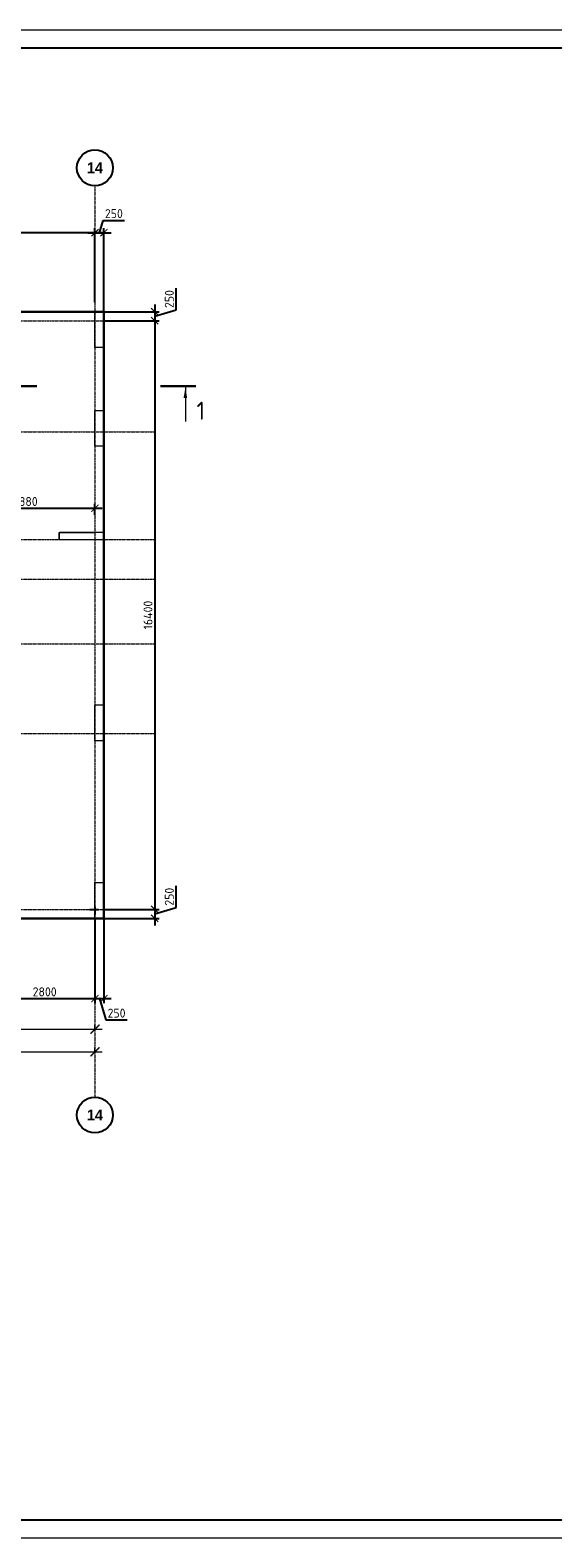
# Model space of a CAD drawing. Header units: millimetres. Extents: x -42044588 to 856694, y -806701 to 941911.
# Tile 146 of 256: x -151375 to -136809, y -299816 to -257816. Entities that reach past the tile are written whole.
import ezdxf

# ---------------------------------------------------------------- set-up
doc = ezdxf.new("R2010")
doc.units = ezdxf.units.MM
for name, pattern in [('______5', [1100, 800, -100, 100, -100]), ('DASHED', [7, 5, -2, 0]), ('осевая', [50.8, 31.75, -6.35, 6.35, -6.35])]:
    doc.linetypes.add(name, pattern=pattern)
doc.layers.add('Колонна_ бетон', color=7, linetype='Continuous', lineweight=50, true_color=0xb4b496)
for name, color, linetype, lineweight in [('Оси', 40, '______5', 18), ('Перекрытие ж_бетон', 1, 'Continuous', 30), ('РАЗМЕРЫ', 1, 'Continuous', 9), ('СТЕНЫ', 3, 'Continuous', 30), ('ТОНКИЕ', 7, 'Continuous', 9), ('Узлы', 7, 'Continuous', 0)]:
    doc.layers.add(name, color=color, linetype=linetype, lineweight=lineweight)
doc.layers.add('ТОЛСТЫЕ_ОСНОВНЫЕ', color=6, linetype='Continuous')
doc.styles.add('Century Gothic', font='GOTHIC.TTF')
doc.styles.add('GOST-2.304_Type-B', font='GOST_Common.ttf')
doc.dimstyles.new('СПДС', dxfattribs={"dimscale": 100, "dimtxt": 2.5, "dimasz": 2, "dimexe": 1.25, "dimexo": 0, "dimtad": 1, "dimdec": 0, "dimrnd": 5, "dimtxsty": 'GOST-2.304_Type-B', "dimblk": 'ARCHTICK', "dimcen": 2.5, "dimdle": 2, "dimclrd": 1, "dimclre": 1, "dimclrt": 1, "dimadec": 0, "dimazin": 2, "dimtfac": 0.75, "dimtdec": 0, "dimtmove": 1, "dimatfit": 3, "dimfxl": 0, "dimtolj": 1, "dimarcsym": 0})

# ---------------------------------------------------------------- blocks, each defined once
blk = doc.blocks.new('_ArchTick')
at = {"color": 0, "linetype": 'ByBlock', "const_width": 0.15}
blk.add_lwpolyline([(-0.5, -0.5), (0.5, 0.5)], dxfattribs=at)
blk = doc.blocks.new('*D6710')
at = {"color": 1, "lineweight": -2, "transparency": 16777216}
for p, q in [((-85905, -346670), (-38705, -346670)), ((-85705, -346670), (-85705, -346545)), ((-38905, -346670), (-38905, -346545))]:
    blk.add_line(p, q, dxfattribs=at)
at = {"layer": 'DEFPOINTS', "color": 0, "transparency": 16777216}
for p in [(-85705, -346670), (-38905, -346670), (-38905, -346670)]:
    blk.add_point(p, dxfattribs=at)
at = {"color": 1, "lineweight": -2, "transparency": 16777216, "xscale": 250, "yscale": 250, "zscale": 250, "rotation": 180}
blk.add_blockref('_ArchTick', (-85705, -346670), dxfattribs=at)
at = {"color": 1, "lineweight": -2, "transparency": 16777216, "xscale": 250, "yscale": 250, "zscale": 250}
blk.add_blockref('_ArchTick', (-38905, -346670), dxfattribs=at)
at = {"color": 1, "transparency": 16777216, "insert": (-67487, -346445), "char_height": 250, "width": 104166.67, "attachment_point": 5, "style": 'GOST-2.304_Type-B'}
blk.add_mtext('\\A1;46800', dxfattribs=at)
blk = doc.blocks.new('NSY101')
at = {"color": 0, "linetype": 'ByBlock', "lineweight": -2}
blk.add_circle((0, 0), 50, dxfattribs=at)
blk = doc.blocks.new('СЛОЖНЫЙ_ОБЪЕКТ_21')
at = {"layer": 'Оси', "color": 16, "linetype": 'Continuous', "lineweight": 25, "transparency": 33554687, "xscale": 9.999999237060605, "yscale": 9.999999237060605, "zscale": 9.999999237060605}
blk.add_blockref('NSY101', (51513, -989), dxfattribs=at)
at = {"layer": 'Оси', "color": 16, "linetype": 'Continuous', "lineweight": 25, "transparency": 33554687, "insert": (51513, -989), "char_height": 300, "width": 620, "attachment_point": 5, "style": 'Century Gothic'}
blk.add_mtext('\\A1;{\\fCentury Gothic|i0|b1;\\H300.000000;\\W1.000000;\\C16;14}\\P', dxfattribs=at)
blk = doc.blocks.new('СЛОЖНЫЙ_ОБЪЕКТ_41')
at = {"layer": 'Оси', "color": 16, "linetype": 'Continuous', "lineweight": 25, "transparency": 33554687, "xscale": 9.999999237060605, "yscale": 9.999999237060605, "zscale": 9.999999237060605}
blk.add_blockref('NSY101', (51513, -43009), dxfattribs=at)
at = {"layer": 'Оси', "color": 16, "linetype": 'Continuous', "lineweight": 25, "transparency": 33554687, "insert": (51513, -43009), "char_height": 300, "width": 620, "attachment_point": 5, "style": 'Century Gothic'}
blk.add_mtext('\\A1;{\\fCentury Gothic|i0|b1;\\H300.000000;\\W1.000000;\\C16;14}\\P', dxfattribs=at)
blk = doc.blocks.new('*D6728')
at = {"color": 1, "lineweight": -2, "transparency": 16777216}
for p, q in [((-45305, -346039), (-38705, -346039)), ((-45105, -346039), (-45105, -345914)), ((-38905, -346039), (-38905, -345914))]:
    blk.add_line(p, q, dxfattribs=at)
at = {"layer": 'DEFPOINTS', "color": 0, "transparency": 16777216}
for p in [(-45105, -346039), (-38905, -346039), (-38905, -346039)]:
    blk.add_point(p, dxfattribs=at)
at = {"color": 1, "lineweight": -2, "transparency": 16777216, "xscale": 250, "yscale": 250, "zscale": 250, "rotation": 180}
blk.add_blockref('_ArchTick', (-45105, -346039), dxfattribs=at)
at = {"color": 1, "lineweight": -2, "transparency": 16777216, "xscale": 250, "yscale": 250, "zscale": 250}
blk.add_blockref('_ArchTick', (-38905, -346039), dxfattribs=at)
at = {"color": 1, "transparency": 16777216, "insert": (-42030, -345814), "char_height": 250, "width": 83333.33, "attachment_point": 5, "style": 'GOST-2.304_Type-B'}
blk.add_mtext('\\A1;6200', dxfattribs=at)
blk = doc.blocks.new('*D773')
at = {"layer": 'DEFPOINTS', "color": 0, "transparency": 16777216}
for p in [(-149320, -263458), (-149570, -265389), (-149320, -265659)]:
    blk.add_point(p, dxfattribs=at)
at = {"layer": 'РАЗМЕРЫ', "color": 1, "lineweight": -2, "transparency": 16777216}
for p, q in [((-149570, -265389), (-149570, -263333)), ((-149445, -263458), (-149342, -263115)), ((-149342, -263115), (-148742, -263115)), ((-149320, -265659), (-149320, -263333)), ((-149770, -263458), (-149120, -263458))]:
    blk.add_line(p, q, dxfattribs=at)
at = {"layer": 'РАЗМЕРЫ', "color": 1, "lineweight": -2, "transparency": 16777216, "xscale": 200, "yscale": 200, "zscale": 200, "rotation": 180}
blk.add_blockref('_ArchTick', (-149570, -263458), dxfattribs=at)
at = {"layer": 'РАЗМЕРЫ', "color": 1, "lineweight": -2, "transparency": 16777216, "xscale": 200, "yscale": 200, "zscale": 200}
blk.add_blockref('_ArchTick', (-149320, -263458), dxfattribs=at)
at = {"layer": 'РАЗМЕРЫ', "color": 1, "lineweight": 0, "transparency": 16777216, "insert": (-149042, -262927), "char_height": 250, "attachment_point": 5, "style": 'GOST-2.304_Type-B'}
blk.add_mtext('\\A1;250', dxfattribs=at)
blk = doc.blocks.new('*D774')
at = {"layer": 'DEFPOINTS', "color": 0, "transparency": 16777216}
for p in [(-149320, -265659), (-149320, -265909), (-147903, -265909)]:
    blk.add_point(p, dxfattribs=at)
at = {"layer": 'РАЗМЕРЫ', "color": 1, "lineweight": -2, "transparency": 16777216}
for p, q in [((-147310, -265606), (-147310, -265006)), ((-149320, -265659), (-147778, -265659)), ((-147903, -265459), (-147903, -266109)), ((-147903, -265784), (-147310, -265606)), ((-149320, -265909), (-147778, -265909))]:
    blk.add_line(p, q, dxfattribs=at)
at = {"layer": 'РАЗМЕРЫ', "color": 1, "lineweight": -2, "transparency": 16777216, "xscale": 200, "yscale": 200, "zscale": 200}
for p, rotation in [((-147903, -265659), 90), ((-147903, -265909), 270)]:
    blk.add_blockref('_ArchTick', p, dxfattribs=dict(at, rotation=rotation))
at = {"layer": 'РАЗМЕРЫ', "color": 1, "lineweight": 0, "transparency": 16777216, "insert": (-147497, -265306), "char_height": 250, "attachment_point": 5, "rotation": 90, "style": 'GOST-2.304_Type-B'}
blk.add_mtext('\\A1;250', dxfattribs=at)
blk = doc.blocks.new('*D775')
at = {"layer": 'DEFPOINTS', "color": 0, "transparency": 16777216}
for p in [(-149320, -265909), (-149320, -282309), (-147903, -282309)]:
    blk.add_point(p, dxfattribs=at)
at = {"layer": 'РАЗМЕРЫ', "color": 1, "lineweight": -2, "transparency": 16777216}
for p, q in [((-147903, -265709), (-147903, -282509)), ((-149320, -265909), (-147778, -265909)), ((-149320, -282309), (-147778, -282309))]:
    blk.add_line(p, q, dxfattribs=at)
at = {"layer": 'РАЗМЕРЫ', "color": 1, "lineweight": -2, "transparency": 16777216, "xscale": 200, "yscale": 200, "zscale": 200}
for p, rotation in [((-147903, -265909), 90), ((-147903, -282309), 270)]:
    blk.add_blockref('_ArchTick', p, dxfattribs=dict(at, rotation=rotation))
at = {"layer": 'РАЗМЕРЫ', "color": 1, "lineweight": 0, "transparency": 16777216, "insert": (-148091, -274109), "char_height": 250, "attachment_point": 5, "rotation": 90, "style": 'GOST-2.304_Type-B'}
blk.add_mtext('\\A1;16400', dxfattribs=at)
blk = doc.blocks.new('*D776')
at = {"layer": 'DEFPOINTS', "color": 0, "transparency": 16777216}
for p in [(-149320, -282309), (-149320, -282559), (-147903, -282559)]:
    blk.add_point(p, dxfattribs=at)
at = {"layer": 'РАЗМЕРЫ', "color": 1, "lineweight": -2, "transparency": 16777216}
for p, q in [((-147310, -282256), (-147310, -281656)), ((-147903, -282109), (-147903, -282759)), ((-149320, -282309), (-147778, -282309)), ((-149320, -282559), (-147778, -282559)), ((-147903, -282434), (-147310, -282256))]:
    blk.add_line(p, q, dxfattribs=at)
at = {"layer": 'РАЗМЕРЫ', "color": 1, "lineweight": -2, "transparency": 16777216, "xscale": 200, "yscale": 200, "zscale": 200}
for p, rotation in [((-147903, -282309), 90), ((-147903, -282559), 270)]:
    blk.add_blockref('_ArchTick', p, dxfattribs=dict(at, rotation=rotation))
at = {"layer": 'РАЗМЕРЫ', "color": 1, "lineweight": 0, "transparency": 16777216, "insert": (-147497, -281956), "char_height": 250, "attachment_point": 5, "rotation": 90, "style": 'GOST-2.304_Type-B'}
blk.add_mtext('\\A1;250', dxfattribs=at)
blk = doc.blocks.new('*D777')
at = {"layer": 'DEFPOINTS', "color": 0, "transparency": 16777216}
for p in [(-149570, -282559), (-149320, -282559), (-149320, -284793)]:
    blk.add_point(p, dxfattribs=at)
at = {"layer": 'РАЗМЕРЫ', "color": 1, "lineweight": -2, "transparency": 16777216}
for p, q in [((-149570, -282559), (-149570, -284918)), ((-149320, -282559), (-149320, -284918)), ((-149770, -284793), (-149120, -284793)), ((-149445, -284793), (-149267, -285387)), ((-149267, -285387), (-148667, -285387))]:
    blk.add_line(p, q, dxfattribs=at)
at = {"layer": 'РАЗМЕРЫ', "color": 1, "lineweight": -2, "transparency": 16777216, "xscale": 200, "yscale": 200, "zscale": 200, "rotation": 180}
blk.add_blockref('_ArchTick', (-149570, -284793), dxfattribs=at)
at = {"layer": 'РАЗМЕРЫ', "color": 1, "lineweight": -2, "transparency": 16777216, "xscale": 200, "yscale": 200, "zscale": 200}
blk.add_blockref('_ArchTick', (-149320, -284793), dxfattribs=at)
at = {"layer": 'РАЗМЕРЫ', "color": 1, "lineweight": 0, "transparency": 16777216, "insert": (-148967, -285199), "char_height": 250, "attachment_point": 5, "style": 'GOST-2.304_Type-B'}
blk.add_mtext('\\A1;250', dxfattribs=at)
blk = doc.blocks.new('подложка стн 1-го этажа')
at = {"layer": 'Колонна_ бетон', "color": 252, "linetype": 'DASHED', "lineweight": 0, "ltscale": 0.5, "true_color": 0x939598, "transparency": 33554687}
for p, q in [((54844, 26112, -200), (54844, 26112, -200)), ((55094, 26362, -200), (55094, 26362, -200)), ((54844, 9712, -200), (54844, 9712, -200)), ((55094, 9462, -200), (55094, 9462, -200))]:
    blk.add_line(p, q, dxfattribs=at)
for points, elevation in [([(54844, 26362), (55094, 26362), (55094, 25362), (54844, 25362)], -560), ([(54844, 23612), (55094, 23612), (55094, 22612), (54844, 22612)], -360), ([(54844, 23612), (55094, 23612), (55094, 22612), (54844, 22612)], -560), ([(55094, 20212), (53844, 20212), (53844, 20012), (55094, 20012)], -560), ([(54844, 15412), (55094, 15412), (55094, 14412), (54844, 14412)], -560), ([(54844, 10462), (55094, 10462), (55094, 9462), (54844, 9462)], -360)]:
    blk.add_lwpolyline(points, close=True, dxfattribs=dict(at, elevation=elevation))
at = {"layer": 'СТЕНЫ', "color": 252, "linetype": 'DASHED', "lineweight": 0, "ltscale": 0.5, "true_color": 0x939598, "transparency": 33554687}
for p, q in [((53844, 20212, -200), (54844, 20212, -200)), ((53844, 20012, -200), (53844, 20212, -200)), ((53844, 20212, -200), (53844, 20212, -200)), ((54844, 20212, -200), (54844, 20212, -200)), ((53844, 20012, -200), (53844, 20012, -200)), ((53844, 20012, -200), (54844, 20012, -200)), ((54844, 20012, -200), (54844, 20012, -200))]:
    blk.add_line(p, q, dxfattribs=at)
blk = doc.blocks.new('*U6686')
at = {"layer": 'ТОЛСТЫЕ_ОСНОВНЫЕ', "color": 6}
blk.add_lwpolyline([(20, 5), (886, 5), (886, 415), (20, 415)], close=True, dxfattribs=at)
at = {"layer": 'ТОНКИЕ'}
blk.add_lwpolyline([(0, 0), (891, 0), (891, 420), (0, 420)], close=True, dxfattribs=at)
blk = doc.blocks.new('*D872')
at = {"layer": 'DEFPOINTS', "color": 0, "transparency": 16777216}
for p in [(-164520, -263458), (-164520, -264064), (-149570, -264361)]:
    blk.add_point(p, dxfattribs=at)
at = {"layer": 'РАЗМЕРЫ', "color": 1, "lineweight": -2, "transparency": 16777216}
for p, q in [((-164520, -264064), (-164520, -263333)), ((-149570, -264361), (-149570, -263333)), ((-149370, -263458), (-164720, -263458))]:
    blk.add_line(p, q, dxfattribs=at)
at = {"layer": 'РАЗМЕРЫ', "color": 1, "lineweight": -2, "transparency": 16777216, "xscale": 200, "yscale": 200, "zscale": 200, "rotation": 180}
blk.add_blockref('_ArchTick', (-164520, -263458), dxfattribs=at)
at = {"layer": 'РАЗМЕРЫ', "color": 1, "lineweight": -2, "transparency": 16777216, "xscale": 200, "yscale": 200, "zscale": 200}
blk.add_blockref('_ArchTick', (-149570, -263458), dxfattribs=at)
at = {"layer": 'РАЗМЕРЫ', "color": 1, "lineweight": 0, "transparency": 16777216, "insert": (-157045, -263271), "char_height": 250, "attachment_point": 5, "style": 'GOST-2.304_Type-B'}
blk.add_mtext('\\A1;14950', dxfattribs=at)
blk = doc.blocks.new('*D891')
at = {"layer": 'DEFPOINTS', "color": 0, "transparency": 16777216}
for p in [(-149570, -283531), (-152370, -284159), (-149570, -284793)]:
    blk.add_point(p, dxfattribs=at)
at = {"layer": 'РАЗМЕРЫ', "color": 1, "lineweight": -2, "transparency": 16777216}
for p, q in [((-149570, -283531), (-149570, -284918)), ((-152370, -284159), (-152370, -284918)), ((-152570, -284793), (-149370, -284793))]:
    blk.add_line(p, q, dxfattribs=at)
at = {"layer": 'РАЗМЕРЫ', "color": 1, "lineweight": -2, "transparency": 16777216, "xscale": 200, "yscale": 200, "zscale": 200, "rotation": 180}
blk.add_blockref('_ArchTick', (-152370, -284793), dxfattribs=at)
at = {"layer": 'РАЗМЕРЫ', "color": 1, "lineweight": -2, "transparency": 16777216, "xscale": 200, "yscale": 200, "zscale": 200}
blk.add_blockref('_ArchTick', (-149570, -284793), dxfattribs=at)
at = {"layer": 'РАЗМЕРЫ', "color": 1, "lineweight": 0, "transparency": 16777216, "insert": (-150970, -284606), "char_height": 250, "attachment_point": 5, "style": 'GOST-2.304_Type-B'}
blk.add_mtext('\\A1;2800', dxfattribs=at)
blk = doc.blocks.new('*D3549')
at = {"layer": 'DEFPOINTS', "color": 0, "transparency": 16777216}
for p in [(-149570, -271134), (-149570, -271320), (-153450, -271909, 360)]:
    blk.add_point(p, dxfattribs=at)
at = {"layer": 'РАЗМЕРЫ', "color": 1, "lineweight": -2, "transparency": 16777216}
for p, q in [((-153650, -271134), (-149370, -271134)), ((-153450, -271909), (-153450, -271009)), ((-149570, -271320), (-149570, -271009))]:
    blk.add_line(p, q, dxfattribs=at)
at = {"layer": 'РАЗМЕРЫ', "color": 1, "lineweight": -2, "transparency": 16777216, "xscale": 200, "yscale": 200, "zscale": 200, "rotation": 180}
blk.add_blockref('_ArchTick', (-153450, -271134), dxfattribs=at)
at = {"layer": 'РАЗМЕРЫ', "color": 1, "lineweight": -2, "transparency": 16777216, "xscale": 200, "yscale": 200, "zscale": 200}
blk.add_blockref('_ArchTick', (-149570, -271134), dxfattribs=at)
at = {"layer": 'РАЗМЕРЫ', "color": 1, "lineweight": 0, "transparency": 16777216, "insert": (-151510, -270946), "char_height": 250, "attachment_point": 5, "style": 'GOST-2.304_Type-B'}
blk.add_mtext('\\A1;3880', dxfattribs=at)
blk = doc.blocks.new('блочина')
for p, q in [((150270, 50880), (150508, 50880)), ((150413, 50955), (150413, 50741))]:
    blk.add_line(p, q)
at = {"color": 4, "lineweight": 30, "elevation": -360}
blk.add_lwpolyline([(130360, 62456), (130410, 62456), (130410, 62406), (130360, 62406)], close=True, dxfattribs=at)
at = {"color": 4, "lineweight": 30}
blk.add_lwpolyline([(123862, 60951), (123462, 60951), (123462, 60001), (123862, 60001)], close=True, dxfattribs=at)
at = {"layer": 'Перекрытие ж_бетон', "color": 4}
for points in [[(140763, 63798), (140763, 63398), (140413, 63398), (140413, 63798)], [(140861, 63400), (140861, 63800), (141511, 63800), (141511, 63400)], [(143317, 63300), (143717, 63300), (143717, 62080), (143317, 62080)], [(135753, 62200), (135753, 62600), (137153, 62600), (137153, 62200)], [(137233, 62598), (137233, 62198), (137633, 62198), (137633, 62598)], [(114883, 62278), (114663, 62278), (114663, 61878), (114883, 61878)], [(114983, 61880), (114983, 62280), (116263, 62280), (116263, 61880)], [(116763, 62278), (116363, 62278), (116363, 61878), (116763, 61878)], [(132913, 62278), (132693, 62278), (132693, 61878), (132913, 61878)], [(133013, 61880), (133013, 62280), (134413, 62280), (134413, 61880)], [(134513, 62278), (134513, 61878), (134913, 61878), (134913, 62278)], [(108013, 60560), (107613, 60560), (107613, 62150), (108013, 62150)], [(130413, 60880), (130413, 61480), (129613, 61480), (129613, 60880)], [(146133, 61378), (146533, 61378), (146533, 60138), (146133, 60138)], [(117363, 60978), (117363, 60578), (116963, 60578), (116963, 60978)], [(113163, 60000), (113163, 60580), (112363, 60580), (112363, 60000)], [(130413, 60000), (130413, 60700), (129613, 60700), (129613, 60000)], [(140413, 60455), (140413, 60855), (141513, 60855), (141513, 60455)], [(107613, 60478), (108013, 60478), (108013, 60078), (107613, 60078)], [(118913, 60130), (118913, 60380), (118513, 60380), (118513, 60130)], [(141413, 60030), (141013, 60030), (141013, 60280), (141413, 60280)], [(109050, 56280), (108600, 56280), (108600, 58060), (109050, 58060)], [(112213, 57979), (112213, 58229), (111813, 58229), (111813, 57979)], [(116013, 58102), (115873, 58102), (115873, 57972), (116013, 57972)], [(116403, 58102), (116133, 58102), (116133, 57972), (116403, 57972)], [(116793, 58102), (116523, 58102), (116523, 57972), (116793, 57972)], [(121013, 57662), (121013, 58202), (120413, 58202), (120413, 57662)], [(131113, 58158), (131113, 57678), (130713, 57678), (130713, 58158)], [(131213, 57720), (131213, 58120), (131887, 58120), (131887, 57720)], [(135313, 58158), (135713, 58158), (135713, 57678), (135313, 57678)], [(135813, 57720), (135813, 58120), (137213, 58120), (137213, 57720)], [(137413, 58158), (137863, 58158), (137863, 57678), (137413, 57678)], [(137963, 57720), (137963, 58120), (138633, 58120), (138633, 57720)], [(142763, 57580), (142763, 58130), (142163, 58130), (142163, 57580)], [(143213, 58078), (143213, 57498), (142862, 57498), (142862, 58078)], [(143313, 57500), (143313, 58080), (144013, 58080), (144013, 57500)], [(133163, 57680), (133163, 57930), (132763, 57930), (132763, 57680)], [(144613, 57478), (144613, 57078), (144213, 57078), (144213, 57478)], [(144693, 57080), (144693, 57480), (145833, 57480), (145833, 57080)], [(108593, 56178), (109042, 56178), (109042, 55778), (108593, 55778)], [(122813, 55778), (122563, 55778), (122563, 55978), (122813, 55978)], [(122913, 55780), (122913, 56180), (124313, 56180), (124313, 55780)], [(124813, 55780), (124413, 55780), (124413, 56180), (124813, 56180)], [(125443, 55600), (125443, 56000), (127163, 56000), (127163, 55600)], [(127263, 55600), (127263, 56000), (127713, 56000), (127713, 55600)], [(113843, 55383), (113843, 55783), (115113, 55783), (115113, 55383)], [(116213, 55780), (116213, 55380), (115813, 55380), (115813, 55780)], [(116313, 55382), (116313, 55782), (117713, 55782), (117713, 55382)], [(118063, 55380), (117813, 55380), (117813, 55780), (118063, 55780)]]:
    blk.add_lwpolyline(points, close=True, dxfattribs=at)
for points, elevation in [([(143318, 61978), (143716, 61978), (143716, 61578), (143318, 61578)], 4500), ([(125963, 60580), (126263, 60580), (126263, 60430), (125963, 60430)], 360), ([(126693, 60580), (126963, 60580), (126963, 60450), (126693, 60450)], 360), ([(127083, 60580), (127353, 60580), (127353, 60450), (127083, 60450)], 360), ([(127473, 60580), (127613, 60580), (127613, 60450), (127473, 60450)], 360), ([(116963, 60000), (116963, 60400), (117793, 60400), (117793, 60000)], 4500), ([(120893, 60380), (121163, 60380), (121163, 60250), (120893, 60250)], 360), ([(121283, 60380), (121553, 60380), (121553, 60250), (121283, 60250)], 360), ([(121673, 60380), (121813, 60380), (121813, 60250), (121673, 60250)], 360), ([(122093, 59980), (122093, 60380), (122743, 60380), (122743, 59980)], 4500), ([(122863, 59978), (122863, 60378), (123263, 60378), (123263, 59978)], 4500), ([(139052, 57810), (138912, 57810), (138912, 57680), (139052, 57680)], 360), ([(139442, 57810), (139172, 57810), (139172, 57680), (139442, 57680)], 360), ([(139832, 57810), (139562, 57810), (139562, 57680), (139832, 57680)], 360), ([(115213, 55780), (115213, 55380), (115613, 55380), (115613, 55780)], 360)]:
    blk.add_lwpolyline(points, close=True, dxfattribs=dict(at, elevation=elevation))
at = {"layer": 'Перекрытие ж_бетон', "color": 4, "ltscale": 100}
for points in [[(136313, 60028), (136113, 60028), (136113, 60228), (136313, 60228)], [(139913, 60198), (139913, 59998), (139713, 59998), (139713, 60198)], [(111113, 58177), (111113, 57977), (110913, 57977), (110913, 58177)], [(117263, 57930), (117063, 57930), (117063, 58130), (117263, 58130)], [(118263, 57930), (118063, 57930), (118063, 58130), (118263, 58130)]]:
    blk.add_lwpolyline(points, close=True, dxfattribs=at)
at = {"layer": 'Перекрытие ж_бетон', "color": 4, "ltscale": 100, "elevation": 4500}
blk.add_lwpolyline([(137513, 60028), (137313, 60028), (137313, 60228), (137513, 60228)], close=True, dxfattribs=at)
at = {"layer": 'РАЗМЕРЫ', "color": 4, "lineweight": 30}
blk.add_lwpolyline([(146533, 60010), (146133, 60010), (146133, 59610), (146533, 59610)], close=True, dxfattribs=at)
blk = doc.blocks.new('оси блок 2')
at = {"layer": 'Оси', "color": 16, "linetype": 'осевая', "lineweight": 0, "ltscale": 0.25, "transparency": 33554687}
for p, q in [((-38904.7, -322543), (-38904.7, -347914.1)), ((-89822.3, -326301.3), (-37238.5, -326301.3)), ((-89822.3, -329401.3), (-37238.5, -329401.3)), ((-89822.3, -332401.3), (-37238.5, -332401.3)), ((-89822.3, -333501.3), (-37238.5, -333501.3)), ((-89822.3, -335301.3), (-37238.5, -335301.3)), ((-89822.3, -337801.3), (-37238.5, -337801.3)), ((-89822.3, -342701.3), (-37238.5, -342701.3))]:
    blk.add_line(p, q, dxfattribs=at)
at = {"layer": 'Оси', "color": 16, "linetype": 'Continuous', "lineweight": 25, "transparency": 33554687}
for name, p in [('СЛОЖНЫЙ_ОБЪЕКТ_21', (-90418.2, -321053.5)), ('СЛОЖНЫЙ_ОБЪЕКТ_41', (-90418.2, -305420.5))]:
    blk.add_blockref(name, p, dxfattribs=at)
for base, p1, p2, picture, middle in [((-38904.7, -346038.9), (-45104.7, -346038.9), (-38904.7, -346038.9), '*D6728', (-42029.9, -346038.9)), ((-38904.7, -346670.2), (-85704.7, -346670.2), (-38904.7, -346670.2), '*D6710', (-67487.3, -346670.2))]:
    dim = blk.add_linear_dim(base=base, p1=p1, p2=p2, dimstyle='СПДС', override={"dimgap": 1})
    dim.commit()
    dim.dimension.update_dxf_attribs({"geometry": picture, "text_midpoint": middle, "dimtype": 160})

msp = doc.modelspace()

# ---------------------------------------------------------------- linework, layer by layer
at = {"layer": 'Перекрытие ж_бетон'}
msp.add_lwpolyline([(-152369.689, -282559.146), (-149319.689, -282559.146), (-149319.689, -265659.147), (-159369.689, -265659.147), (-159369.689, -265659.147), (-162719.689, -265659.147), (-162719.689, -265659.147), (-164519.689, -265659.147)], dxfattribs=at)
at = {"layer": 'Узлы', "color": 1, "linetype": 'Continuous', "lineweight": 0}
msp.add_line((-147049.436, -267766.491, 3100), (-147049.436, -268716.491, 3100), dxfattribs=at)
at = {"layer": 'Узлы', "color": 1, "linetype": 'Continuous', "lineweight": 0, "const_width": 70, "elevation": 3100}
for points in [[(-152184.575, -267731.491), (-151184.575, -267731.491)], [(-146749.436, -267731.491), (-147749.436, -267731.491)]]:
    msp.add_lwpolyline(points, dxfattribs=at)
at = {"layer": 'Узлы', "color": 1, "linetype": 'Continuous', "lineweight": 0}
msp.add_solid([(-147049.436, -267766.491, 3100), (-147099.714, -268066.941, 3100), (-146999.158, -268066.941, 3100)], dxfattribs=at)

# ---------------------------------------------------------------- block references
at = {"xscale": 100, "yscale": 100, "zscale": 100}
msp.add_blockref('*U6686', (-203650.914, -299815.859), dxfattribs=at)
for name, p in [('подложка стн 1-го этажа', (-204413.612, -292020.941, 560)), ('блочина', (-299982.527, -333188.797))]:
    msp.add_blockref(name, p)
at = {"layer": 'РАЗМЕРЫ'}
msp.add_blockref('оси блок 2', (-110664.971, 60392.176), dxfattribs=at)

# ---------------------------------------------------------------- texts
at = {"layer": 'Узлы', "color": 1, "linetype": 'Continuous', "lineweight": 0, "insert": (-146619.436, -268416.49, 3100), "char_height": 500, "attachment_point": 5, "style": 'GOST-2.304_Type-B'}
msp.add_mtext_dynamic_manual_height_columns('1', width=723.87981, gutter_width=25, heights=[0], dxfattribs=at)

# ---------------------------------------------------------------- dimensions: what is measured, and where the dimension line sits
at = {"layer": 'РАЗМЕРЫ', "lineweight": 0}
for base, p1, p2, picture, middle in [((-149319.689, -263458.467), (-149569.689, -265389.368), (-149319.689, -265659.147), '*D773', (-149279.064, -262927.217)), ((-164519.689, -263458.467), (-149569.689, -264361.417), (-164519.689, -264064.467), '*D872', (-157044.689, -263270.967)), ((-149569.689, -271133.911, 200), (-153449.829, -271909.146, 560), (-149569.689, -271319.997, 200), '*D3549', (-151509.759, -270946.411, 200)), ((-149319.689, -284793.241), (-149569.689, -282559.146), (-149319.689, -282559.146), '*D777', (-149204.064, -285199.491)), ((-149569.689, -284793.241), (-152369.689, -284159.145), (-149569.689, -283531.112), '*D891', (-150969.689, -284605.741))]:
    dim = msp.add_linear_dim(base=base, p1=p1, p2=p2, dimstyle='СПДС', override={"dimrnd": 5}, dxfattribs=at)
    dim.commit()
    dim.dimension.update_dxf_attribs({"geometry": picture, "text_midpoint": middle})
for base, p1, p2, picture, middle in [((-147903.471, -265909.146), (-149319.689, -265659.147), (-149319.689, -265909.146), '*D774', (-147497.221, -265543.522)), ((-147903.471, -282309.146), (-149319.689, -265909.146), (-149319.689, -282309.146), '*D775', (-148090.971, -274109.146)), ((-147903.471, -282559.146), (-149319.689, -282309.146), (-149319.689, -282559.146), '*D776', (-147497.221, -282193.521))]:
    dim = msp.add_linear_dim(base=base, p1=p1, p2=p2, angle=90, dimstyle='СПДС', override={"dimrnd": 5}, dxfattribs=at)
    dim.commit()
    dim.dimension.update_dxf_attribs({"geometry": picture, "text_midpoint": middle})

doc.saveas('drawing.dxf')
